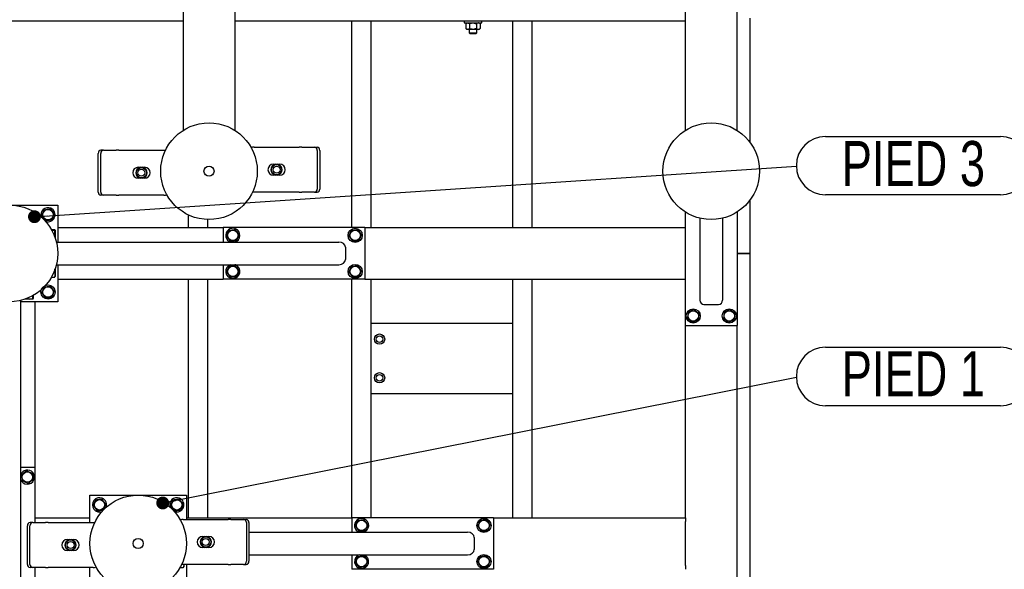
# Model space of a CAD drawing. Header units: millimetres. Extents: x 0 to 841, y 0 to 594.
# Tile 164 of 177: x 663 to 739, y 420 to 463. Entities that reach past the tile are written whole.
import ezdxf

# ---------------------------------------------------------------- set-up
doc = ezdxf.new("R2010")
doc.units = ezdxf.units.MM
doc.layers.add('NOTES', color=6, linetype='Continuous')
doc.layers.add('TRAIT-FORT', color=4, linetype='Continuous', lineweight=25)
doc.styles.add('SLDTEXTSTYLE1', font='TXT', dxfattribs={"width": 0.75})
doc.dimstyles.new('SLDDIMSTYLE2', dxfattribs={"dimtxt": 0.18, "dimasz": 1, "dimexe": 0, "dimexo": 0.0625, "dimgap": 0, "dimtad": 0, "dimtih": 1, "dimtoh": 1, "dimdec": 0, "dimrnd": 1e-09, "dimzin": 0, "dimdsep": 46, "dimtxsty": 'Standard', "dimblk1": 'DOT', "dimblk2": 'DOT', "dimsah": 1, "dimcen": 0.09, "dimadec": 0, "dimazin": 0, "dimtfac": 1, "dimtdec": 0, "dimtofl": 0, "dimtmove": 0, "dimatfit": 3, "dimldrblk": 'DOT', "dimfxl": 1, "dimfrac": 2, "dimtolj": 1, "dimtzin": 0, "dimarcsym": 0})

# ---------------------------------------------------------------- blocks, each defined once
blk = doc.blocks.new('SW_NOTE_19')
at = {"layer": 'NOTES', "color": 0}
for p, q in [((2.264, 2.31), (15.849, 2.31)), ((15.849, -2.218), (2.264, -2.218))]:
    blk.add_line(p, q, dxfattribs=at)
for centre, start, end in [((2.264, 0.046), 90, 270), ((15.849, 0.046), 270, 90)]:
    blk.add_arc(centre, 2.264, start, end, dxfattribs=at)
at = {"layer": 'NOTES', "color": 0, "insert": (9.088, 2.006), "char_height": 3.5, "attachment_point": 2, "style": 'SLDTEXTSTYLE1'}
blk.add_mtext('PIED 1', dxfattribs=at)
blk = doc.blocks.new('_Dot')
at = {"color": 0, "linetype": 'ByBlock', "lineweight": -2}
blk.add_line((-0.5, 0), (-1, 0), dxfattribs=at)
at = {"color": 0, "linetype": 'ByBlock', "const_width": 0.5}
blk.add_lwpolyline([(-0.25, 0, 1), (0.25, 0, 1)], format="xyb", close=True, dxfattribs=at)
blk = doc.blocks.new('SW_NOTE_20')
at = {"layer": 'NOTES', "color": 0}
for p, q in [((2.264, 2.31), (15.849, 2.31)), ((15.849, -2.218), (2.264, -2.218))]:
    blk.add_line(p, q, dxfattribs=at)
for centre, start, end in [((2.264, 0.046), 90, 270), ((15.849, 0.046), 270, 90)]:
    blk.add_arc(centre, 2.264, start, end, dxfattribs=at)
at = {"layer": 'NOTES', "color": 0, "insert": (9.088, 1.957), "char_height": 3.5, "attachment_point": 2, "style": 'SLDTEXTSTYLE1'}
blk.add_mtext('PIED 3', dxfattribs=at)

msp = doc.modelspace()

# ---------------------------------------------------------------- linework, layer by layer
at = {"layer": 'TRAIT-FORT', "color": 4, "linetype": 'Continuous', "lineweight": 25}
for p, q in [((675.662, 466.883), (675.662, 454.43)), ((679.662, 466.883), (679.662, 454.43)), ((714.662, 454.43), (714.662, 466.883)), ((718.662, 454.43), (718.662, 466.883)), ((675.662, 462.883), (648.162, 462.883)), ((714.662, 462.883), (679.662, 462.883)), ((688.745, 446.883), (688.745, 462.883)), ((690.245, 446.883), (690.245, 462.883)), ((697.487, 462.883), (697.487, 462.758)), ((697.487, 462.758), (698.837, 462.758)), ((697.687, 462.758), (697.614, 462.685)), ((697.614, 462.685), (697.614, 462.332)), ((697.887, 462.685), (697.887, 462.332)), ((698.435, 462.685), (698.435, 462.332)), ((698.71, 462.685), (698.637, 462.758)), ((698.711, 462.685), (698.711, 462.332)), ((698.837, 462.758), (698.837, 462.883)), ((701.245, 446.883), (701.245, 462.883)), ((702.745, 446.883), (702.745, 462.883)), ((719.662, 463.133), (719.662, 453.508)), ((697.614, 462.332), (697.687, 462.258)), ((697.75, 462.258), (697.687, 462.258)), ((698.161, 462.258), (697.75, 462.258)), ((697.862, 462.258), (697.862, 461.983)), ((697.862, 461.983), (697.937, 461.908)), ((697.862, 461.983), (698.462, 461.983)), ((698.387, 461.908), (697.937, 461.908)), ((698.573, 462.258), (698.161, 462.258)), ((698.387, 461.908), (698.462, 461.983)), ((698.462, 461.983), (698.462, 462.258)), ((698.637, 462.258), (698.573, 462.258)), ((698.637, 462.258), (698.711, 462.332)), ((669.057, 449.64), (669.057, 452.64)), ((669.257, 449.64), (669.257, 452.64)), ((669.474, 452.89), (669.274, 452.89)), ((669.474, 452.89), (670.463, 452.89)), ((670.663, 452.89), (670.463, 452.89)), ((670.663, 452.89), (674.163, 452.89)), ((681.161, 453.126), (684.661, 453.126)), ((684.861, 453.126), (684.661, 453.126)), ((684.861, 453.126), (685.85, 453.126)), ((685.85, 453.126), (686.05, 453.126)), ((686.067, 452.876), (686.067, 449.876)), ((686.267, 452.876), (686.267, 449.876)), ((672.163, 451.565), (672.291, 451.565)), ((672.278, 451.543), (672.325, 451.569)), ((672.325, 451.569), (672.329, 451.574)), ((672.325, 451.528), (672.325, 451.569)), ((672.329, 451.574), (672.34, 451.565)), ((672.34, 451.531), (672.34, 451.565)), ((672.487, 451.565), (672.498, 451.574)), ((672.487, 451.531), (672.487, 451.565)), ((672.498, 451.574), (672.502, 451.569)), ((672.502, 451.569), (672.502, 451.528)), ((672.502, 451.569), (672.549, 451.543)), ((672.536, 451.565), (672.663, 451.565)), ((682.661, 451.801), (682.788, 451.801)), ((682.775, 451.779), (682.822, 451.805)), ((682.822, 451.805), (682.827, 451.81)), ((682.822, 451.764), (682.822, 451.805)), ((682.827, 451.81), (682.838, 451.801)), ((682.838, 451.767), (682.838, 451.801)), ((682.984, 451.801), (682.995, 451.81)), ((682.984, 451.767), (682.984, 451.801)), ((682.995, 451.81), (682.999, 451.805)), ((682.999, 451.805), (682.999, 451.764)), ((682.999, 451.805), (683.046, 451.779)), ((683.033, 451.801), (683.161, 451.801)), ((672.291, 450.715), (672.163, 450.715)), ((672.325, 450.711), (672.278, 450.737)), ((672.325, 450.711), (672.325, 450.753)), ((672.329, 450.706), (672.325, 450.711)), ((672.34, 450.715), (672.329, 450.706)), ((672.34, 450.749), (672.34, 450.715)), ((672.487, 450.749), (672.487, 450.715)), ((672.498, 450.706), (672.487, 450.715)), ((672.502, 450.711), (672.498, 450.706)), ((672.502, 450.753), (672.502, 450.711)), ((672.549, 450.737), (672.502, 450.711)), ((672.663, 450.715), (672.536, 450.715)), ((682.788, 450.951), (682.661, 450.951)), ((682.822, 450.947), (682.775, 450.974)), ((682.822, 450.947), (682.822, 450.989)), ((682.827, 450.942), (682.822, 450.947)), ((682.838, 450.951), (682.827, 450.942)), ((682.838, 450.985), (682.838, 450.951)), ((682.984, 450.985), (682.984, 450.951)), ((682.995, 450.942), (682.984, 450.951)), ((682.999, 450.947), (682.995, 450.942)), ((682.999, 450.989), (682.999, 450.947)), ((683.046, 450.974), (682.999, 450.947)), ((683.161, 450.951), (683.033, 450.951)), ((684.661, 449.626), (681.161, 449.626)), ((684.661, 449.626), (684.861, 449.626)), ((685.85, 449.626), (684.861, 449.626)), ((685.85, 449.626), (686.05, 449.626)), ((669.474, 449.39), (669.274, 449.39)), ((670.463, 449.39), (669.474, 449.39)), ((670.463, 449.39), (670.663, 449.39)), ((674.163, 449.39), (670.663, 449.39)), ((719.662, 449.008), (719.662, 444.888)), ((658.412, 448.633), (665.912, 448.633)), ((665.912, 448.633), (665.912, 445.758)), ((714.662, 439.283), (714.662, 448.086)), ((718.662, 448.086), (718.662, 439.283)), ((676.079, 446.883), (676.079, 447.859)), ((677.579, 446.883), (677.579, 447.509)), ((715.787, 447.612), (715.787, 441.245)), ((717.537, 447.612), (717.537, 441.245)), ((665.423, 446.735), (665.662, 446.735)), ((665.456, 446.675), (665.662, 446.675)), ((665.712, 446.687), (665.698, 446.711)), ((665.712, 446.687), (665.712, 446.091)), ((665.912, 446.883), (678.762, 446.883)), ((678.762, 446.883), (678.762, 445.758)), ((689.762, 446.883), (678.762, 446.883)), ((689.762, 446.883), (714.662, 446.883)), ((689.762, 446.883), (689.762, 442.883)), ((665.809, 445.758), (687.737, 445.758)), ((688.262, 445.358), (688.262, 444.408)), ((719.662, 444.888), (718.662, 444.888)), ((718.662, 444.883), (719.662, 444.883)), ((719.662, 444.888), (719.662, 444.883)), ((719.662, 444.883), (719.662, 398.383)), ((665.712, 443.675), (665.712, 443.079)), ((665.809, 444.008), (687.737, 444.008)), ((665.912, 444.008), (665.912, 441.133)), ((678.762, 444.008), (678.762, 442.883)), ((679.723, 443.991), (679.676, 444.008)), ((665.423, 443.031), (665.662, 443.031)), ((665.616, 443.422), (665.662, 443.422)), ((665.698, 443.055), (665.712, 443.079)), ((665.912, 442.883), (678.762, 442.883)), ((676.079, 424.383), (676.079, 442.883)), ((677.579, 424.383), (677.579, 442.883)), ((689.762, 442.883), (678.762, 442.883)), ((688.745, 424.383), (688.745, 442.883)), ((689.762, 442.883), (714.662, 442.883)), ((690.245, 424.383), (690.245, 442.883)), ((701.245, 424.383), (701.245, 442.883)), ((702.745, 424.383), (702.745, 442.883)), ((663.037, 441.237), (663.037, 419.309)), ((663.966, 441.333), (663.37, 441.333)), ((663.954, 441.589), (663.954, 441.383)), ((663.966, 441.333), (663.99, 441.347)), ((664.014, 441.622), (664.014, 441.383)), ((665.912, 441.133), (663.037, 441.133)), ((664.162, 428.283), (664.162, 441.133)), ((716.087, 440.927), (717.237, 440.927)), ((690.245, 439.483), (701.245, 439.483)), ((714.662, 424.383), (714.662, 439.283)), ((714.662, 439.283), (718.662, 439.283)), ((718.662, 399.305), (718.662, 439.283)), ((701.245, 433.983), (690.245, 433.983)), ((664.162, 428.283), (663.037, 428.283)), ((664.162, 424.015), (664.162, 428.283)), ((668.412, 426.133), (675.912, 426.133)), ((668.412, 424.015), (668.412, 426.133)), ((675.912, 426.133), (675.912, 424.251)), ((664.162, 424.383), (668.412, 424.383)), ((675.912, 424.383), (688.762, 424.383)), ((688.762, 424.383), (688.762, 423.258)), ((699.762, 424.383), (688.762, 424.383)), ((699.762, 424.383), (714.662, 424.383)), ((699.762, 424.383), (699.762, 420.383)), ((714.662, 424.383), (714.662, 424.083)), ((663.557, 420.765), (663.557, 423.765)), ((663.757, 420.765), (663.757, 423.765)), ((663.974, 424.015), (663.774, 424.015)), ((663.974, 424.015), (664.963, 424.015)), ((665.163, 424.015), (664.963, 424.015)), ((665.163, 424.015), (668.663, 424.015)), ((675.423, 424.235), (675.535, 424.235)), ((675.661, 424.251), (679.161, 424.251)), ((679.361, 424.251), (679.161, 424.251)), ((679.361, 424.251), (680.35, 424.251)), ((680.35, 424.251), (680.55, 424.251)), ((680.567, 424.001), (680.567, 421.001)), ((680.767, 424.001), (680.767, 421.001)), ((714.662, 420.683), (714.662, 424.083)), ((677.161, 422.926), (677.288, 422.926)), ((677.275, 422.904), (677.322, 422.93)), ((677.322, 422.93), (677.327, 422.935)), ((677.322, 422.889), (677.322, 422.93)), ((677.327, 422.935), (677.338, 422.926)), ((677.338, 422.892), (677.338, 422.926)), ((677.484, 422.926), (677.495, 422.935)), ((677.484, 422.892), (677.484, 422.926)), ((677.495, 422.935), (677.499, 422.93)), ((677.499, 422.93), (677.499, 422.889)), ((677.499, 422.93), (677.546, 422.904)), ((677.533, 422.926), (677.661, 422.926)), ((680.767, 423.258), (697.737, 423.258)), ((698.262, 422.858), (698.262, 421.908)), ((666.663, 422.69), (666.791, 422.69)), ((666.778, 422.668), (666.825, 422.694)), ((666.825, 422.694), (666.829, 422.699)), ((666.825, 422.653), (666.825, 422.694)), ((666.829, 422.699), (666.84, 422.69)), ((666.84, 422.656), (666.84, 422.69)), ((666.987, 422.69), (666.998, 422.699)), ((666.987, 422.656), (666.987, 422.69)), ((666.998, 422.699), (667.002, 422.694)), ((667.002, 422.694), (667.002, 422.653)), ((667.002, 422.694), (667.049, 422.668)), ((667.036, 422.69), (667.163, 422.69)), ((677.288, 422.076), (677.161, 422.076)), ((677.322, 422.072), (677.275, 422.099)), ((677.322, 422.072), (677.322, 422.114)), ((677.327, 422.067), (677.322, 422.072)), ((677.338, 422.076), (677.327, 422.067)), ((677.338, 422.11), (677.338, 422.076)), ((677.484, 422.11), (677.484, 422.076)), ((677.495, 422.067), (677.484, 422.076)), ((677.499, 422.072), (677.495, 422.067)), ((677.499, 422.114), (677.499, 422.072)), ((677.546, 422.099), (677.499, 422.072)), ((677.661, 422.076), (677.533, 422.076)), ((666.791, 421.84), (666.663, 421.84)), ((666.825, 421.836), (666.778, 421.862)), ((666.825, 421.836), (666.825, 421.878)), ((666.829, 421.831), (666.825, 421.836)), ((666.84, 421.84), (666.829, 421.831)), ((666.84, 421.874), (666.84, 421.84)), ((666.987, 421.874), (666.987, 421.84)), ((666.998, 421.831), (666.987, 421.84)), ((667.002, 421.836), (666.998, 421.831)), ((667.002, 421.878), (667.002, 421.836)), ((667.049, 421.862), (667.002, 421.836)), ((667.163, 421.84), (667.036, 421.84)), ((680.767, 421.508), (697.737, 421.508)), ((688.762, 421.508), (688.762, 420.383)), ((689.723, 421.491), (689.676, 421.508)), ((663.974, 420.515), (663.774, 420.515)), ((664.963, 420.515), (663.974, 420.515)), ((664.162, 417.283), (664.162, 420.515)), ((664.963, 420.515), (665.163, 420.515)), ((668.663, 420.515), (665.163, 420.515)), ((668.412, 418.633), (668.412, 420.515)), ((675.423, 420.531), (675.662, 420.531)), ((679.161, 420.751), (675.661, 420.751)), ((675.698, 420.555), (675.712, 420.579)), ((675.712, 420.751), (675.712, 420.579)), ((675.912, 420.751), (675.912, 418.633)), ((679.161, 420.751), (679.361, 420.751)), ((680.35, 420.751), (679.361, 420.751)), ((680.35, 420.751), (680.55, 420.751)), ((714.662, 420.683), (714.662, 420.383)), ((699.762, 420.383), (688.762, 420.383))]:
    msp.add_line(p, q, dxfattribs=at)
at = {"layer": 'TRAIT-FORT', "color": 4, "linetype": 'Continuous', "lineweight": 25, "flags": 128}
for points in [[(674.163, 452.89), (674.261, 452.88), (674.281, 452.876)], [(681.161, 449.626), (681.063, 449.636), (681.043, 449.64)], [(668.663, 424.015), (668.761, 424.005), (668.786, 424)], [(675.661, 420.751), (675.563, 420.761), (675.538, 420.766)]]:
    msp.add_lwpolyline(points, dxfattribs=at)
at = {"layer": 'TRAIT-FORT', "color": 4, "linetype": 'Continuous', "lineweight": 25}
for centre, radius in [((677.662, 451.258), 3.75), ((716.662, 451.258), 3.75), ((672.413, 451.14), 0.397), ((672.413, 451.14), 0.272), ((677.662, 451.258), 0.389), ((682.911, 451.376), 0.397), ((682.911, 451.376), 0.272), ((662.162, 444.883), 3.75), ((665.162, 447.883), 0.404), ((679.512, 446.283), 0.404), ((689.012, 446.283), 0.55), ((689.012, 446.283), 0.404), ((679.512, 443.483), 0.404), ((689.012, 443.483), 0.55), ((689.012, 443.483), 0.404), ((665.162, 441.883), 0.55), ((665.162, 441.883), 0.404), ((715.262, 440.033), 0.55), ((715.262, 440.033), 0.404), ((718.062, 440.033), 0.55), ((718.062, 440.033), 0.404), ((690.903, 438.237), 0.4), ((690.903, 438.237), 0.255), ((690.903, 435.237), 0.4), ((690.903, 435.237), 0.255), ((663.562, 427.533), 0.404), ((672.162, 422.383), 3.75), ((669.162, 425.383), 0.404), ((675.162, 425.383), 0.404), ((699.012, 423.783), 0.55), ((689.512, 423.783), 0.404), ((699.012, 423.783), 0.404), ((677.411, 422.501), 0.397), ((666.913, 422.265), 0.397), ((666.913, 422.265), 0.272), ((672.162, 422.383), 0.389), ((677.411, 422.501), 0.272), ((689.512, 420.983), 0.404), ((699.012, 420.983), 0.55), ((699.012, 420.983), 0.404)]:
    msp.add_circle(centre, radius, dxfattribs=at)
for centre, radius, start, end in [((669.292, 452.656), 0.235, 94.40195, 183.81126), ((669.492, 452.656), 0.235, 94.40195, 183.81126), ((681.161, 452.626), 0.5, 90, 116.24765), ((685.832, 452.892), 0.235, 356.18874, 85.59805), ((686.032, 452.892), 0.235, 356.18874, 85.59805), ((672.163, 451.14), 0.425, 90, 270), ((672.413, 451.14), 0.442, 100.96644, 259.03356), ((672.413, 451.14), 0.425, 108.57513, 251.42487), ((672.413, 451.14), 0.442, 280.96644, 79.03356), ((672.413, 451.14), 0.425, 288.57513, 71.42487), ((672.663, 451.14), 0.425, 270, 90), ((682.661, 451.376), 0.425, 90, 270), ((682.911, 451.376), 0.442, 100.96644, 259.03356), ((682.911, 451.376), 0.425, 108.57513, 251.42487), ((682.911, 451.376), 0.442, 280.96644, 79.03356), ((682.911, 451.376), 0.425, 288.57513, 71.42487), ((683.161, 451.376), 0.425, 270, 90), ((669.292, 449.624), 0.235, 176.18874, 265.59805), ((669.492, 449.624), 0.235, 176.18874, 265.59805), ((685.832, 449.86), 0.235, 274.40195, 3.81126), ((686.032, 449.86), 0.235, 274.40195, 3.81126), ((674.163, 449.89), 0.5, 270, 296.21232), ((665.162, 447.883), 0.55, 67.47733, 199.49392), ((665.162, 447.883), 0.55, 250.50616, 67.47733), ((679.512, 446.283), 0.55, 67.47733, 252.65856), ((679.512, 446.283), 0.55, 287.34144, 67.47733), ((679.512, 443.483), 0.55, 107.34144, 67.47733), ((663.562, 427.533), 0.55, 337.47733, 162.65856), ((663.562, 427.533), 0.55, 197.34144, 337.47733), ((669.162, 425.383), 0.55, 67.47733, 292.38494), ((669.162, 425.383), 0.55, 336.98354, 67.47733), ((675.162, 425.383), 0.55, 67.47733, 199.20233), ((675.162, 425.383), 0.55, 250.79778, 67.47733), ((689.512, 423.783), 0.55, 67.47733, 252.65856), ((663.792, 423.781), 0.235, 94.40195, 183.81126), ((663.992, 423.781), 0.235, 94.40195, 183.81126), ((675.661, 423.751), 0.5, 90, 116.94304), ((680.332, 424.017), 0.235, 356.18874, 85.59805), ((680.532, 424.017), 0.235, 356.18874, 85.59805), ((689.512, 423.783), 0.55, 287.34144, 67.47733), ((677.161, 422.501), 0.425, 90, 270), ((677.411, 422.501), 0.442, 100.96644, 259.03356), ((677.411, 422.501), 0.425, 108.57513, 251.42487), ((677.411, 422.501), 0.442, 280.96644, 79.03356), ((677.411, 422.501), 0.425, 288.57513, 71.42487), ((677.661, 422.501), 0.425, 270, 90), ((666.663, 422.265), 0.425, 90, 270), ((666.913, 422.265), 0.442, 100.96644, 259.03356), ((666.913, 422.265), 0.425, 108.57513, 251.42487), ((666.913, 422.265), 0.442, 280.96644, 79.03356), ((666.913, 422.265), 0.425, 288.57513, 71.42487), ((667.163, 422.265), 0.425, 270, 90), ((689.512, 420.983), 0.55, 107.34144, 67.47733), ((663.792, 420.749), 0.235, 176.18874, 265.59805), ((663.992, 420.749), 0.235, 176.18874, 265.59805), ((668.663, 421.015), 0.5, 270, 296.94668), ((680.332, 420.985), 0.235, 274.40195, 3.81126), ((680.532, 420.985), 0.235, 274.40195, 3.81126)]:
    msp.add_arc(centre, radius, start, end, dxfattribs=at)
for centre, major_axis, ratio, start_param, end_param in [((687.737, 445.358), (0.525, 0), 0.761243, 0, 1.570796), ((687.737, 444.408), (0.525, 0), 0.761243, 4.712389, 6.283185), ((716.087, 441.245), (0, -0.318), 0.942648, 4.712389, 6.283185), ((717.237, 441.245), (0, -0.318), 0.942648, 0, 1.570796), ((697.737, 422.858), (0.525, 0), 0.761243, 0, 1.570796), ((697.737, 421.908), (0.525, 0), 0.761243, 4.712389, 6.283185)]:
    msp.add_ellipse(centre, major_axis=major_axis, ratio=ratio, start_param=start_param, end_param=end_param, dxfattribs=at)
for points, knots in [([(697.614, 462.685), (697.632, 462.702), (697.67, 462.737), (697.717, 462.757), (697.744, 462.758), (697.75, 462.758)], [0, 0, 0, 0, 0.432385, 0.879554, 1, 1, 1, 1]), ([(697.75, 462.758), (697.774, 462.754), (697.822, 462.745), (697.865, 462.705), (697.887, 462.685)], [0, 0, 0, 0, 0.504, 1, 1, 1, 1]), ([(697.887, 462.685), (697.907, 462.694), (697.958, 462.718), (698.044, 462.747), (698.117, 462.758), (698.156, 462.758), (698.161, 462.758)], [0, 0, 0, 0, 0.237039, 0.589019, 0.951631, 1, 1, 1, 1]), ([(698.161, 462.758), (698.19, 462.756), (698.25, 462.753), (698.343, 462.727), (698.403, 462.699), (698.435, 462.685)], [0, 0, 0, 0, 0.30999, 0.629546, 1, 1, 1, 1]), ([(698.573, 462.758), (698.549, 462.754), (698.5, 462.745), (698.457, 462.705), (698.435, 462.685)], [0, 0, 0, 0, 0.504, 1, 1, 1, 1]), ([(698.711, 462.685), (698.692, 462.702), (698.653, 462.737), (698.606, 462.757), (698.579, 462.758), (698.573, 462.758)], [0, 0, 0, 0, 0.432385, 0.879554, 1, 1, 1, 1]), ([(697.75, 462.258), (697.726, 462.262), (697.678, 462.271), (697.635, 462.311), (697.614, 462.332)], [0, 0, 0, 0, 0.504, 1, 1, 1, 1]), ([(697.887, 462.332), (697.868, 462.314), (697.83, 462.279), (697.783, 462.26), (697.756, 462.258), (697.75, 462.258)], [0, 0, 0, 0, 0.432385, 0.879554, 1, 1, 1, 1]), ([(698.161, 462.258), (698.156, 462.258), (698.118, 462.258), (698.045, 462.269), (697.959, 462.297), (697.907, 462.322), (697.887, 462.332)], [0, 0, 0, 0, 0.048369, 0.39933, 0.762965, 1, 1, 1, 1]), ([(698.435, 462.332), (698.403, 462.317), (698.344, 462.29), (698.251, 462.263), (698.191, 462.26), (698.161, 462.258)], [0, 0, 0, 0, 0.3704571, 0.6810182, 1, 1, 1, 1]), ([(698.435, 462.332), (698.454, 462.314), (698.492, 462.279), (698.54, 462.26), (698.567, 462.258), (698.573, 462.258)], [0, 0, 0, 0, 0.432385, 0.879554, 1, 1, 1, 1]), ([(698.573, 462.258), (698.597, 462.262), (698.645, 462.271), (698.689, 462.311), (698.711, 462.332)], [0, 0, 0, 0, 0.504, 1, 1, 1, 1]), ([(672.278, 451.543), (672.27, 451.534), (672.259, 451.524), (672.249, 451.501), (672.247, 451.496)], [0, 0, 0, 0, 0.753414, 1, 1, 1, 1]), ([(672.34, 451.565), (672.342, 451.565), (672.345, 451.565), (672.359, 451.566), (672.379, 451.567), (672.398, 451.568), (672.418, 451.568), (672.438, 451.567), (672.46, 451.566), (672.477, 451.565), (672.485, 451.565), (672.486, 451.565), (672.487, 451.565)], [0, 0, 0, 0, 0.112459, 0.224891, 0.338077, 0.451935, 0.500009, 0.61321, 0.72639, 0.840088, 0.953755, 1, 1, 1, 1]), ([(672.549, 451.543), (672.557, 451.535), (672.567, 451.525), (672.576, 451.505), (672.578, 451.502)], [0, 0, 0, 0, 0.82796, 1, 1, 1, 1]), ([(682.775, 451.779), (682.767, 451.77), (682.753, 451.755), (682.741, 451.726), (682.736, 451.715)], [0, 0, 0, 0, 0.593144, 1, 1, 1, 1]), ([(682.838, 451.801), (682.839, 451.801), (682.842, 451.801), (682.856, 451.802), (682.876, 451.803), (682.896, 451.804), (682.915, 451.804), (682.935, 451.804), (682.957, 451.802), (682.974, 451.801), (682.982, 451.801), (682.983, 451.801), (682.984, 451.801)], [0, 0, 0, 0, 0.112459, 0.224891, 0.338077, 0.451935, 0.500009, 0.61321, 0.72639, 0.840088, 0.953755, 1, 1, 1, 1]), ([(683.046, 451.779), (683.054, 451.77), (683.065, 451.76), (683.075, 451.738), (683.077, 451.733)], [0, 0, 0, 0, 0.7627548, 1, 1, 1, 1]), ([(672.278, 450.737), (672.27, 450.746), (672.259, 450.756), (672.249, 450.778), (672.247, 450.784)], [0, 0, 0, 0, 0.7627548, 1, 1, 1, 1]), ([(672.487, 450.715), (672.485, 450.715), (672.482, 450.716), (672.468, 450.715), (672.448, 450.713), (672.429, 450.712), (672.409, 450.712), (672.389, 450.713), (672.367, 450.714), (672.35, 450.715), (672.342, 450.716), (672.341, 450.715), (672.34, 450.715)], [0, 0, 0, 0, 0.112459, 0.224891, 0.338077, 0.451935, 0.500009, 0.61321, 0.72639, 0.840088, 0.953755, 1, 1, 1, 1]), ([(672.549, 450.737), (672.557, 450.746), (672.571, 450.761), (672.583, 450.79), (672.588, 450.802)], [0, 0, 0, 0, 0.593144, 1, 1, 1, 1]), ([(682.775, 450.974), (682.767, 450.982), (682.757, 450.991), (682.748, 451.011), (682.747, 451.015)], [0, 0, 0, 0, 0.8279596, 1, 1, 1, 1]), ([(682.984, 450.951), (682.982, 450.951), (682.979, 450.952), (682.965, 450.951), (682.945, 450.949), (682.926, 450.948), (682.906, 450.948), (682.886, 450.949), (682.864, 450.95), (682.848, 450.951), (682.84, 450.952), (682.838, 450.951), (682.838, 450.951)], [0, 0, 0, 0, 0.112459, 0.224891, 0.338077, 0.451935, 0.500009, 0.61321, 0.72639, 0.840088, 0.953755, 1, 1, 1, 1]), ([(683.046, 450.974), (683.054, 450.982), (683.066, 450.993), (683.075, 451.015), (683.078, 451.02)], [0, 0, 0, 0, 0.753414, 1, 1, 1, 1]), ([(664.675, 447.822), (664.692, 447.862), (664.725, 447.941), (664.775, 448.059), (664.822, 448.171), (664.851, 448.24), (664.866, 448.275)], [0, 0, 0, 0, 0.264605, 0.534948, 0.765343, 1, 1, 1, 1]), ([(664.866, 448.275), (664.928, 448.282), (665.031, 448.295), (665.179, 448.314), (665.279, 448.326), (665.337, 448.333), (665.353, 448.335)], [0, 0, 0, 0, 0.385549, 0.637642, 0.896546, 1, 1, 1, 1]), ([(665.649, 447.944), (665.623, 447.978), (665.571, 448.046), (665.494, 448.148), (665.421, 448.245), (665.376, 448.305), (665.353, 448.335)], [0, 0, 0, 0, 0.264605, 0.534948, 0.765343, 1, 1, 1, 1]), ([(664.675, 447.822), (664.701, 447.789), (664.753, 447.72), (664.83, 447.618), (664.903, 447.521), (664.948, 447.461), (664.971, 447.431)], [0, 0, 0, 0, 0.264605, 0.534948, 0.765343, 1, 1, 1, 1]), ([(664.971, 447.431), (665.033, 447.439), (665.135, 447.452), (665.284, 447.47), (665.384, 447.482), (665.442, 447.49), (665.458, 447.492)], [0, 0, 0, 0, 0.3855495, 0.6376419, 0.8965462, 1, 1, 1, 1]), ([(665.649, 447.944), (665.632, 447.904), (665.599, 447.825), (665.549, 447.708), (665.502, 447.595), (665.473, 447.526), (665.458, 447.492)], [0, 0, 0, 0, 0.264605, 0.534948, 0.765343, 1, 1, 1, 1]), ([(665.662, 446.675), (665.677, 446.682), (665.702, 446.695), (665.7, 446.714), (665.682, 446.726), (665.666, 446.733), (665.662, 446.735)], [0, 0, 0, 0, 0.385549, 0.637642, 0.896546, 1, 1, 1, 1]), ([(665.662, 446.222), (665.673, 446.262), (665.695, 446.341), (665.703, 446.459), (665.691, 446.571), (665.672, 446.64), (665.662, 446.675)], [0, 0, 0, 0, 0.264605, 0.534948, 0.765343, 1, 1, 1, 1]), ([(679.025, 446.222), (679.042, 446.262), (679.075, 446.341), (679.125, 446.459), (679.172, 446.571), (679.201, 446.64), (679.216, 446.675)], [0, 0, 0, 0, 0.264605, 0.534948, 0.765343, 1, 1, 1, 1]), ([(679.216, 446.675), (679.278, 446.682), (679.381, 446.695), (679.529, 446.714), (679.629, 446.726), (679.687, 446.733), (679.703, 446.735)], [0, 0, 0, 0, 0.385549, 0.637642, 0.896546, 1, 1, 1, 1]), ([(679.999, 446.344), (679.973, 446.378), (679.921, 446.446), (679.844, 446.548), (679.771, 446.645), (679.726, 446.705), (679.703, 446.735)], [0, 0, 0, 0, 0.264605, 0.534948, 0.765343, 1, 1, 1, 1]), ([(688.525, 446.222), (688.542, 446.262), (688.575, 446.341), (688.625, 446.459), (688.672, 446.571), (688.701, 446.64), (688.716, 446.675)], [0, 0, 0, 0, 0.264605, 0.534948, 0.765343, 1, 1, 1, 1]), ([(688.716, 446.675), (688.778, 446.682), (688.881, 446.695), (689.029, 446.714), (689.129, 446.726), (689.187, 446.733), (689.203, 446.735)], [0, 0, 0, 0, 0.385549, 0.637642, 0.896546, 1, 1, 1, 1]), ([(689.499, 446.344), (689.473, 446.378), (689.421, 446.446), (689.344, 446.548), (689.271, 446.645), (689.226, 446.705), (689.203, 446.735)], [0, 0, 0, 0, 0.264605, 0.534948, 0.765343, 1, 1, 1, 1]), ([(679.025, 446.222), (679.051, 446.189), (679.103, 446.12), (679.18, 446.018), (679.253, 445.921), (679.298, 445.861), (679.321, 445.831)], [0, 0, 0, 0, 0.264605, 0.534948, 0.765343, 1, 1, 1, 1]), ([(679.321, 445.831), (679.383, 445.839), (679.485, 445.852), (679.634, 445.87), (679.734, 445.882), (679.792, 445.89), (679.808, 445.892)], [0, 0, 0, 0, 0.3855495, 0.6376419, 0.8965462, 1, 1, 1, 1]), ([(679.999, 446.344), (679.982, 446.304), (679.949, 446.225), (679.899, 446.108), (679.852, 445.995), (679.823, 445.926), (679.808, 445.892)], [0, 0, 0, 0, 0.264605, 0.534948, 0.765343, 1, 1, 1, 1]), ([(688.525, 446.222), (688.551, 446.189), (688.603, 446.12), (688.68, 446.018), (688.753, 445.921), (688.798, 445.861), (688.821, 445.831)], [0, 0, 0, 0, 0.264605, 0.534948, 0.765343, 1, 1, 1, 1]), ([(688.821, 445.831), (688.883, 445.839), (688.985, 445.852), (689.134, 445.87), (689.234, 445.882), (689.292, 445.89), (689.308, 445.892)], [0, 0, 0, 0, 0.3855495, 0.6376419, 0.8965462, 1, 1, 1, 1]), ([(689.499, 446.344), (689.482, 446.304), (689.449, 446.225), (689.399, 446.108), (689.352, 445.995), (689.323, 445.926), (689.308, 445.892)], [0, 0, 0, 0, 0.264605, 0.534948, 0.765343, 1, 1, 1, 1]), ([(665.662, 443.422), (665.673, 443.462), (665.696, 443.541), (665.698, 443.623), (665.7, 443.664)], [0, 0, 0, 0, 0.495418, 1, 1, 1, 1]), ([(679.025, 443.422), (679.042, 443.462), (679.075, 443.541), (679.125, 443.659), (679.172, 443.771), (679.201, 443.84), (679.216, 443.875)], [0, 0, 0, 0, 0.264605, 0.534948, 0.765343, 1, 1, 1, 1]), ([(679.216, 443.875), (679.278, 443.882), (679.381, 443.895), (679.529, 443.914), (679.629, 443.926), (679.687, 443.933), (679.703, 443.935)], [0, 0, 0, 0, 0.385549, 0.637642, 0.896546, 1, 1, 1, 1]), ([(679.999, 443.544), (679.973, 443.578), (679.921, 443.646), (679.844, 443.748), (679.771, 443.845), (679.726, 443.905), (679.703, 443.935)], [0, 0, 0, 0, 0.264605, 0.534948, 0.765343, 1, 1, 1, 1]), ([(679.999, 443.544), (679.982, 443.504), (679.949, 443.425), (679.899, 443.308), (679.852, 443.195), (679.823, 443.126), (679.808, 443.092)], [0, 0, 0, 0, 0.264605, 0.534948, 0.765343, 1, 1, 1, 1]), ([(688.525, 443.422), (688.542, 443.462), (688.575, 443.541), (688.625, 443.659), (688.672, 443.771), (688.701, 443.84), (688.716, 443.875)], [0, 0, 0, 0, 0.264605, 0.534948, 0.765343, 1, 1, 1, 1]), ([(688.716, 443.875), (688.778, 443.882), (688.881, 443.895), (689.029, 443.914), (689.129, 443.926), (689.187, 443.933), (689.203, 443.935)], [0, 0, 0, 0, 0.385549, 0.637642, 0.896546, 1, 1, 1, 1]), ([(689.499, 443.544), (689.473, 443.578), (689.421, 443.646), (689.344, 443.748), (689.271, 443.845), (689.226, 443.905), (689.203, 443.935)], [0, 0, 0, 0, 0.264605, 0.534948, 0.765343, 1, 1, 1, 1]), ([(689.499, 443.544), (689.482, 443.504), (689.449, 443.425), (689.399, 443.308), (689.352, 443.195), (689.323, 443.126), (689.308, 443.092)], [0, 0, 0, 0, 0.264605, 0.534948, 0.765343, 1, 1, 1, 1]), ([(665.662, 443.422), (665.673, 443.389), (665.695, 443.32), (665.703, 443.218), (665.691, 443.121), (665.672, 443.061), (665.662, 443.031)], [0, 0, 0, 0, 0.264605, 0.534948, 0.765343, 1, 1, 1, 1]), ([(665.662, 443.031), (665.68, 443.039), (665.698, 443.047), (665.698, 443.055), (665.698, 443.055)], [0, 0, 0, 0, 0.977492, 1, 1, 1, 1]), ([(679.025, 443.422), (679.051, 443.389), (679.103, 443.32), (679.18, 443.218), (679.253, 443.121), (679.298, 443.061), (679.321, 443.031)], [0, 0, 0, 0, 0.264605, 0.534948, 0.765343, 1, 1, 1, 1]), ([(679.321, 443.031), (679.383, 443.039), (679.485, 443.052), (679.634, 443.07), (679.734, 443.082), (679.792, 443.09), (679.808, 443.092)], [0, 0, 0, 0, 0.3855495, 0.6376419, 0.8965462, 1, 1, 1, 1]), ([(688.525, 443.422), (688.551, 443.389), (688.603, 443.32), (688.68, 443.218), (688.753, 443.121), (688.798, 443.061), (688.821, 443.031)], [0, 0, 0, 0, 0.264605, 0.534948, 0.765343, 1, 1, 1, 1]), ([(688.821, 443.031), (688.883, 443.039), (688.985, 443.052), (689.134, 443.07), (689.234, 443.082), (689.292, 443.09), (689.308, 443.092)], [0, 0, 0, 0, 0.3855495, 0.6376419, 0.8965462, 1, 1, 1, 1]), ([(664.675, 441.822), (664.692, 441.862), (664.725, 441.941), (664.775, 442.059), (664.822, 442.171), (664.851, 442.24), (664.866, 442.275)], [0, 0, 0, 0, 0.264605, 0.534948, 0.765343, 1, 1, 1, 1]), ([(664.866, 442.275), (664.928, 442.282), (665.031, 442.295), (665.179, 442.314), (665.279, 442.326), (665.337, 442.333), (665.353, 442.335)], [0, 0, 0, 0, 0.385549, 0.637642, 0.896546, 1, 1, 1, 1]), ([(665.649, 441.944), (665.623, 441.978), (665.571, 442.046), (665.494, 442.148), (665.421, 442.245), (665.376, 442.305), (665.353, 442.335)], [0, 0, 0, 0, 0.264605, 0.534948, 0.765343, 1, 1, 1, 1]), ([(665.649, 441.944), (665.632, 441.904), (665.599, 441.825), (665.549, 441.708), (665.502, 441.595), (665.473, 441.526), (665.458, 441.492)], [0, 0, 0, 0, 0.264605, 0.534948, 0.765343, 1, 1, 1, 1]), ([(663.501, 441.383), (663.541, 441.372), (663.62, 441.35), (663.738, 441.342), (663.85, 441.354), (663.919, 441.373), (663.954, 441.383)], [0, 0, 0, 0, 0.2646049, 0.5349477, 0.7653431, 1, 1, 1, 1]), ([(663.954, 441.383), (663.961, 441.368), (663.974, 441.343), (663.992, 441.345), (664.005, 441.363), (664.012, 441.379), (664.014, 441.383)], [0, 0, 0, 0, 0.385549, 0.637642, 0.896546, 1, 1, 1, 1]), ([(664.675, 441.822), (664.701, 441.789), (664.753, 441.72), (664.83, 441.618), (664.903, 441.521), (664.948, 441.461), (664.971, 441.431)], [0, 0, 0, 0, 0.264605, 0.534948, 0.765343, 1, 1, 1, 1]), ([(664.971, 441.431), (665.033, 441.439), (665.135, 441.452), (665.284, 441.47), (665.384, 441.482), (665.442, 441.49), (665.458, 441.492)], [0, 0, 0, 0, 0.3855495, 0.6376419, 0.8965462, 1, 1, 1, 1]), ([(715.313, 440.521), (715.274, 440.504), (715.196, 440.469), (715.079, 440.417), (714.968, 440.367), (714.899, 440.337), (714.865, 440.321)], [0, 0, 0, 0, 0.2646049, 0.5349477, 0.7653431, 1, 1, 1, 1]), ([(715.313, 440.521), (715.348, 440.496), (715.417, 440.446), (715.521, 440.371), (715.619, 440.299), (715.68, 440.255), (715.71, 440.233)], [0, 0, 0, 0, 0.264605, 0.534948, 0.765343, 1, 1, 1, 1]), ([(718.113, 440.521), (718.074, 440.504), (717.996, 440.469), (717.879, 440.417), (717.768, 440.367), (717.699, 440.337), (717.665, 440.321)], [0, 0, 0, 0, 0.2646049, 0.5349477, 0.7653431, 1, 1, 1, 1]), ([(718.113, 440.521), (718.148, 440.496), (718.217, 440.446), (718.321, 440.371), (718.419, 440.299), (718.48, 440.255), (718.51, 440.233)], [0, 0, 0, 0, 0.264605, 0.534948, 0.765343, 1, 1, 1, 1]), ([(714.865, 440.321), (714.858, 440.259), (714.848, 440.157), (714.832, 440.008), (714.822, 439.907), (714.816, 439.85), (714.814, 439.833)], [0, 0, 0, 0, 0.3855495, 0.6376419, 0.8965462, 1, 1, 1, 1]), ([(715.211, 439.545), (715.176, 439.57), (715.107, 439.621), (715.003, 439.696), (714.905, 439.767), (714.844, 439.811), (714.814, 439.833)], [0, 0, 0, 0, 0.264605, 0.534948, 0.765343, 1, 1, 1, 1]), ([(715.211, 439.545), (715.25, 439.562), (715.328, 439.597), (715.445, 439.649), (715.556, 439.699), (715.625, 439.729), (715.659, 439.745)], [0, 0, 0, 0, 0.264605, 0.534948, 0.765343, 1, 1, 1, 1]), ([(715.71, 440.233), (715.704, 440.171), (715.693, 440.068), (715.677, 439.919), (715.667, 439.819), (715.661, 439.761), (715.659, 439.745)], [0, 0, 0, 0, 0.385549, 0.637642, 0.896546, 1, 1, 1, 1]), ([(717.665, 440.321), (717.658, 440.259), (717.648, 440.157), (717.632, 440.008), (717.622, 439.907), (717.616, 439.85), (717.614, 439.833)], [0, 0, 0, 0, 0.3855495, 0.6376419, 0.8965462, 1, 1, 1, 1]), ([(718.011, 439.545), (717.976, 439.57), (717.907, 439.621), (717.803, 439.696), (717.705, 439.767), (717.644, 439.811), (717.614, 439.833)], [0, 0, 0, 0, 0.264605, 0.534948, 0.765343, 1, 1, 1, 1]), ([(718.011, 439.545), (718.05, 439.562), (718.128, 439.597), (718.245, 439.649), (718.356, 439.699), (718.425, 439.729), (718.459, 439.745)], [0, 0, 0, 0, 0.264605, 0.534948, 0.765343, 1, 1, 1, 1]), ([(718.51, 440.233), (718.504, 440.171), (718.493, 440.068), (718.477, 439.919), (718.467, 439.819), (718.461, 439.761), (718.459, 439.745)], [0, 0, 0, 0, 0.385549, 0.637642, 0.896546, 1, 1, 1, 1]), ([(663.501, 428.02), (663.467, 427.994), (663.399, 427.942), (663.297, 427.866), (663.2, 427.792), (663.14, 427.747), (663.11, 427.724)], [0, 0, 0, 0, 0.2646049, 0.5349477, 0.7653431, 1, 1, 1, 1]), ([(663.11, 427.724), (663.118, 427.662), (663.13, 427.56), (663.149, 427.411), (663.161, 427.311), (663.169, 427.254), (663.171, 427.237)], [0, 0, 0, 0, 0.385549, 0.637642, 0.896546, 1, 1, 1, 1]), ([(663.501, 428.02), (663.541, 428.004), (663.62, 427.97), (663.738, 427.92), (663.85, 427.873), (663.919, 427.844), (663.954, 427.829)], [0, 0, 0, 0, 0.264605, 0.534948, 0.765343, 1, 1, 1, 1]), ([(663.954, 427.829), (663.961, 427.767), (663.974, 427.665), (663.992, 427.516), (664.005, 427.416), (664.012, 427.359), (664.014, 427.342)], [0, 0, 0, 0, 0.385549, 0.637642, 0.896546, 1, 1, 1, 1]), ([(663.623, 427.046), (663.583, 427.063), (663.504, 427.096), (663.387, 427.146), (663.274, 427.193), (663.205, 427.222), (663.171, 427.237)], [0, 0, 0, 0, 0.2646049, 0.5349477, 0.7653431, 1, 1, 1, 1]), ([(663.623, 427.046), (663.657, 427.072), (663.725, 427.124), (663.827, 427.201), (663.924, 427.274), (663.984, 427.319), (664.014, 427.342)], [0, 0, 0, 0, 0.264605, 0.534948, 0.765343, 1, 1, 1, 1]), ([(668.675, 425.322), (668.692, 425.362), (668.725, 425.441), (668.775, 425.559), (668.822, 425.671), (668.851, 425.74), (668.866, 425.775)], [0, 0, 0, 0, 0.264605, 0.534948, 0.765343, 1, 1, 1, 1]), ([(668.675, 425.322), (668.701, 425.289), (668.753, 425.22), (668.83, 425.118), (668.903, 425.021), (668.948, 424.961), (668.971, 424.931)], [0, 0, 0, 0, 0.264605, 0.534948, 0.765343, 1, 1, 1, 1]), ([(668.866, 425.775), (668.928, 425.782), (669.031, 425.795), (669.179, 425.814), (669.279, 425.826), (669.337, 425.833), (669.353, 425.835)], [0, 0, 0, 0, 0.385549, 0.637642, 0.896546, 1, 1, 1, 1]), ([(669.649, 425.444), (669.623, 425.478), (669.571, 425.546), (669.494, 425.648), (669.421, 425.745), (669.376, 425.805), (669.353, 425.835)], [0, 0, 0, 0, 0.264605, 0.534948, 0.765343, 1, 1, 1, 1]), ([(669.649, 425.444), (669.632, 425.404), (669.599, 425.325), (669.549, 425.208), (669.502, 425.095), (669.473, 425.026), (669.458, 424.992)], [0, 0, 0, 0, 0.264605, 0.534948, 0.765343, 1, 1, 1, 1]), ([(674.675, 425.322), (674.692, 425.362), (674.725, 425.441), (674.775, 425.559), (674.822, 425.671), (674.851, 425.74), (674.866, 425.775)], [0, 0, 0, 0, 0.264605, 0.534948, 0.765343, 1, 1, 1, 1]), ([(674.675, 425.322), (674.701, 425.289), (674.753, 425.22), (674.83, 425.118), (674.903, 425.021), (674.948, 424.961), (674.971, 424.931)], [0, 0, 0, 0, 0.264605, 0.534948, 0.765343, 1, 1, 1, 1]), ([(674.866, 425.775), (674.928, 425.782), (675.031, 425.795), (675.179, 425.814), (675.279, 425.826), (675.337, 425.833), (675.353, 425.835)], [0, 0, 0, 0, 0.385549, 0.637642, 0.896546, 1, 1, 1, 1]), ([(675.649, 425.444), (675.623, 425.478), (675.571, 425.546), (675.494, 425.648), (675.421, 425.745), (675.376, 425.805), (675.353, 425.835)], [0, 0, 0, 0, 0.264605, 0.534948, 0.765343, 1, 1, 1, 1]), ([(675.649, 425.444), (675.632, 425.404), (675.599, 425.325), (675.549, 425.208), (675.502, 425.095), (675.473, 425.026), (675.458, 424.992)], [0, 0, 0, 0, 0.264605, 0.534948, 0.765343, 1, 1, 1, 1]), ([(668.971, 424.931), (669.033, 424.939), (669.135, 424.952), (669.284, 424.97), (669.384, 424.982), (669.442, 424.99), (669.458, 424.992)], [0, 0, 0, 0, 0.3855495, 0.6376419, 0.8965462, 1, 1, 1, 1]), ([(674.971, 424.931), (675.033, 424.939), (675.135, 424.952), (675.284, 424.97), (675.384, 424.982), (675.442, 424.99), (675.458, 424.992)], [0, 0, 0, 0, 0.3855495, 0.6376419, 0.8965462, 1, 1, 1, 1]), ([(689.025, 423.722), (689.042, 423.762), (689.075, 423.841), (689.125, 423.959), (689.172, 424.071), (689.201, 424.14), (689.216, 424.175)], [0, 0, 0, 0, 0.264605, 0.534948, 0.765343, 1, 1, 1, 1]), ([(689.025, 423.722), (689.051, 423.689), (689.103, 423.62), (689.18, 423.518), (689.253, 423.421), (689.298, 423.361), (689.321, 423.331)], [0, 0, 0, 0, 0.264605, 0.534948, 0.765343, 1, 1, 1, 1]), ([(689.216, 424.175), (689.278, 424.182), (689.381, 424.195), (689.529, 424.214), (689.629, 424.226), (689.687, 424.233), (689.703, 424.235)], [0, 0, 0, 0, 0.385549, 0.637642, 0.896546, 1, 1, 1, 1]), ([(689.999, 423.844), (689.973, 423.878), (689.921, 423.946), (689.844, 424.048), (689.771, 424.145), (689.726, 424.205), (689.703, 424.235)], [0, 0, 0, 0, 0.264605, 0.534948, 0.765343, 1, 1, 1, 1]), ([(689.999, 423.844), (689.982, 423.804), (689.949, 423.725), (689.899, 423.608), (689.852, 423.495), (689.823, 423.426), (689.808, 423.392)], [0, 0, 0, 0, 0.264605, 0.534948, 0.765343, 1, 1, 1, 1]), ([(698.525, 423.722), (698.542, 423.762), (698.575, 423.841), (698.625, 423.959), (698.672, 424.071), (698.701, 424.14), (698.716, 424.175)], [0, 0, 0, 0, 0.264605, 0.534948, 0.765343, 1, 1, 1, 1]), ([(698.525, 423.722), (698.551, 423.689), (698.603, 423.62), (698.68, 423.518), (698.753, 423.421), (698.798, 423.361), (698.821, 423.331)], [0, 0, 0, 0, 0.264605, 0.534948, 0.765343, 1, 1, 1, 1]), ([(698.716, 424.175), (698.778, 424.182), (698.881, 424.195), (699.029, 424.214), (699.129, 424.226), (699.187, 424.233), (699.203, 424.235)], [0, 0, 0, 0, 0.385549, 0.637642, 0.896546, 1, 1, 1, 1]), ([(699.499, 423.844), (699.473, 423.878), (699.421, 423.946), (699.344, 424.048), (699.271, 424.145), (699.226, 424.205), (699.203, 424.235)], [0, 0, 0, 0, 0.264605, 0.534948, 0.765343, 1, 1, 1, 1]), ([(699.499, 423.844), (699.482, 423.804), (699.449, 423.725), (699.399, 423.608), (699.352, 423.495), (699.323, 423.426), (699.308, 423.392)], [0, 0, 0, 0, 0.264605, 0.534948, 0.765343, 1, 1, 1, 1]), ([(677.275, 422.904), (677.267, 422.895), (677.253, 422.88), (677.241, 422.851), (677.236, 422.84)], [0, 0, 0, 0, 0.593144, 1, 1, 1, 1]), ([(677.338, 422.926), (677.339, 422.926), (677.342, 422.926), (677.356, 422.927), (677.376, 422.928), (677.396, 422.929), (677.415, 422.929), (677.435, 422.929), (677.457, 422.927), (677.474, 422.926), (677.482, 422.926), (677.483, 422.926), (677.484, 422.926)], [0, 0, 0, 0, 0.112459, 0.224891, 0.338077, 0.451935, 0.500009, 0.61321, 0.72639, 0.840088, 0.953755, 1, 1, 1, 1]), ([(677.546, 422.904), (677.554, 422.895), (677.565, 422.885), (677.575, 422.863), (677.577, 422.858)], [0, 0, 0, 0, 0.7627548, 1, 1, 1, 1]), ([(689.321, 423.331), (689.383, 423.339), (689.485, 423.352), (689.634, 423.37), (689.734, 423.382), (689.792, 423.39), (689.808, 423.392)], [0, 0, 0, 0, 0.3855495, 0.6376419, 0.8965462, 1, 1, 1, 1]), ([(698.821, 423.331), (698.883, 423.339), (698.985, 423.352), (699.134, 423.37), (699.234, 423.382), (699.292, 423.39), (699.308, 423.392)], [0, 0, 0, 0, 0.3855495, 0.6376419, 0.8965462, 1, 1, 1, 1]), ([(666.778, 422.668), (666.77, 422.659), (666.759, 422.649), (666.749, 422.626), (666.747, 422.621)], [0, 0, 0, 0, 0.753414, 1, 1, 1, 1]), ([(666.84, 422.69), (666.842, 422.69), (666.845, 422.69), (666.859, 422.691), (666.879, 422.692), (666.898, 422.693), (666.918, 422.693), (666.938, 422.692), (666.96, 422.691), (666.977, 422.69), (666.985, 422.69), (666.986, 422.69), (666.987, 422.69)], [0, 0, 0, 0, 0.112459, 0.224891, 0.338077, 0.451935, 0.500009, 0.61321, 0.72639, 0.840088, 0.953755, 1, 1, 1, 1]), ([(667.049, 422.668), (667.057, 422.66), (667.067, 422.65), (667.076, 422.63), (667.078, 422.627)], [0, 0, 0, 0, 0.82796, 1, 1, 1, 1]), ([(677.275, 422.099), (677.267, 422.107), (677.257, 422.116), (677.248, 422.136), (677.247, 422.14)], [0, 0, 0, 0, 0.8279596, 1, 1, 1, 1]), ([(677.484, 422.076), (677.482, 422.076), (677.479, 422.077), (677.465, 422.076), (677.445, 422.074), (677.426, 422.073), (677.406, 422.073), (677.386, 422.074), (677.364, 422.075), (677.348, 422.076), (677.34, 422.077), (677.338, 422.076), (677.338, 422.076)], [0, 0, 0, 0, 0.112459, 0.224891, 0.338077, 0.451935, 0.500009, 0.61321, 0.72639, 0.840088, 0.953755, 1, 1, 1, 1]), ([(677.546, 422.099), (677.554, 422.107), (677.566, 422.118), (677.575, 422.14), (677.578, 422.145)], [0, 0, 0, 0, 0.753414, 1, 1, 1, 1]), ([(666.778, 421.862), (666.77, 421.871), (666.759, 421.881), (666.749, 421.903), (666.747, 421.909)], [0, 0, 0, 0, 0.7627548, 1, 1, 1, 1]), ([(666.987, 421.84), (666.985, 421.84), (666.982, 421.841), (666.968, 421.84), (666.948, 421.838), (666.929, 421.837), (666.909, 421.837), (666.889, 421.838), (666.867, 421.839), (666.85, 421.84), (666.842, 421.841), (666.841, 421.84), (666.84, 421.84)], [0, 0, 0, 0, 0.112459, 0.224891, 0.338077, 0.451935, 0.500009, 0.61321, 0.72639, 0.840088, 0.953755, 1, 1, 1, 1]), ([(667.049, 421.862), (667.057, 421.871), (667.071, 421.886), (667.083, 421.915), (667.088, 421.927)], [0, 0, 0, 0, 0.593144, 1, 1, 1, 1]), ([(689.025, 420.922), (689.042, 420.962), (689.075, 421.041), (689.125, 421.159), (689.172, 421.271), (689.201, 421.34), (689.216, 421.375)], [0, 0, 0, 0, 0.264605, 0.534948, 0.765343, 1, 1, 1, 1]), ([(689.216, 421.375), (689.278, 421.382), (689.381, 421.395), (689.529, 421.414), (689.629, 421.426), (689.687, 421.433), (689.703, 421.435)], [0, 0, 0, 0, 0.385549, 0.637642, 0.896546, 1, 1, 1, 1]), ([(689.999, 421.044), (689.973, 421.078), (689.921, 421.146), (689.844, 421.248), (689.771, 421.345), (689.726, 421.405), (689.703, 421.435)], [0, 0, 0, 0, 0.264605, 0.534948, 0.765343, 1, 1, 1, 1]), ([(698.525, 420.922), (698.542, 420.962), (698.575, 421.041), (698.625, 421.159), (698.672, 421.271), (698.701, 421.34), (698.716, 421.375)], [0, 0, 0, 0, 0.264605, 0.534948, 0.765343, 1, 1, 1, 1]), ([(698.716, 421.375), (698.778, 421.382), (698.881, 421.395), (699.029, 421.414), (699.129, 421.426), (699.187, 421.433), (699.203, 421.435)], [0, 0, 0, 0, 0.385549, 0.637642, 0.896546, 1, 1, 1, 1]), ([(699.499, 421.044), (699.473, 421.078), (699.421, 421.146), (699.344, 421.248), (699.271, 421.345), (699.226, 421.405), (699.203, 421.435)], [0, 0, 0, 0, 0.264605, 0.534948, 0.765343, 1, 1, 1, 1]), ([(675.696, 420.751), (675.698, 420.738), (675.703, 420.695), (675.69, 420.621), (675.671, 420.561), (675.662, 420.531)], [0, 0, 0, 0, 0.171918, 0.582165, 1, 1, 1, 1]), ([(675.662, 420.531), (675.68, 420.539), (675.698, 420.547), (675.698, 420.555), (675.698, 420.555)], [0, 0, 0, 0, 0.977492, 1, 1, 1, 1]), ([(689.025, 420.922), (689.051, 420.889), (689.103, 420.82), (689.18, 420.718), (689.253, 420.621), (689.298, 420.561), (689.321, 420.531)], [0, 0, 0, 0, 0.264605, 0.534948, 0.765343, 1, 1, 1, 1]), ([(689.321, 420.531), (689.383, 420.539), (689.485, 420.552), (689.634, 420.57), (689.734, 420.582), (689.792, 420.59), (689.808, 420.592)], [0, 0, 0, 0, 0.3855495, 0.6376419, 0.8965462, 1, 1, 1, 1]), ([(689.999, 421.044), (689.982, 421.004), (689.949, 420.925), (689.899, 420.808), (689.852, 420.695), (689.823, 420.626), (689.808, 420.592)], [0, 0, 0, 0, 0.264605, 0.534948, 0.765343, 1, 1, 1, 1]), ([(698.525, 420.922), (698.551, 420.889), (698.603, 420.82), (698.68, 420.718), (698.753, 420.621), (698.798, 420.561), (698.821, 420.531)], [0, 0, 0, 0, 0.264605, 0.534948, 0.765343, 1, 1, 1, 1]), ([(698.821, 420.531), (698.883, 420.539), (698.985, 420.552), (699.134, 420.57), (699.234, 420.582), (699.292, 420.59), (699.308, 420.592)], [0, 0, 0, 0, 0.3855495, 0.6376419, 0.8965462, 1, 1, 1, 1]), ([(699.499, 421.044), (699.482, 421.004), (699.449, 420.925), (699.399, 420.808), (699.352, 420.695), (699.323, 420.626), (699.308, 420.592)], [0, 0, 0, 0, 0.264605, 0.534948, 0.765343, 1, 1, 1, 1])]:
    msp.add_open_spline(points, degree=3, knots=knots, dxfattribs=at)

# ---------------------------------------------------------------- block references
at = {"layer": 'NOTES', "color": 211}
for name, p in [('SW_NOTE_20', (723.27, 451.643)), ('SW_NOTE_19', (723.27, 435.291))]:
    msp.add_blockref(name, p, dxfattribs=at)

# ---------------------------------------------------------------- leaders
for points in [[(664.109, 447.728), (723.27, 451.643)], [(674.07, 425.525), (723.27, 435.291)]]:
    msp.add_leader(points, dimstyle='SLDDIMSTYLE2', dxfattribs=at)

doc.saveas('drawing.dxf')
